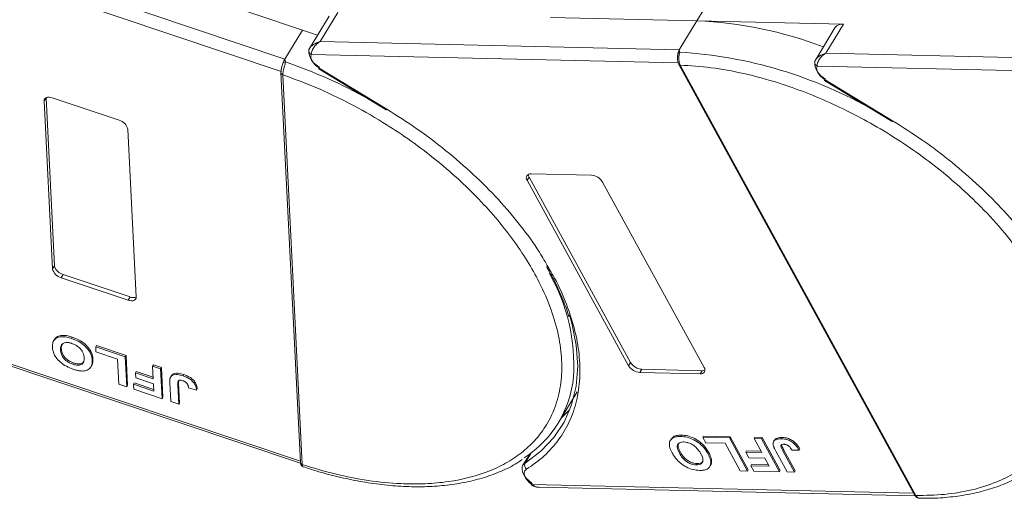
# Model space of a CAD drawing. Header units: millimetres. Extents: x 2145 to 3607, y 659 to 1692.
# Tile 41 of 85: x 3029 to 3123, y 1417 to 1462. Entities that reach past the tile are written whole.
import ezdxf

# ---------------------------------------------------------------- set-up
doc = ezdxf.new("R2010")
doc.units = ezdxf.units.MM

msp = doc.modelspace()

# ---------------------------------------------------------------- linework, layer by layer
at = {"color": 7, "linetype": 'Continuous', "lineweight": 15}
for p, q in [((3054.552, 1458.746), (3016.658, 1471.475)), ((3015.422, 1470.589), (3054.182, 1457.57)), ((3040.775, 1466.7), (3056.233, 1461.508)), ((3093.76, 1462.391), (3095.627, 1465.46)), ((3058.763, 1462.829), (3056.895, 1459.759)), ((3057.896, 1460.413), (3059.577, 1463.175)), ((3079.816, 1462.711), (3093.76, 1462.391)), ((3093.76, 1462.391), (3092.079, 1459.629)), ((3107.703, 1462.071), (3093.76, 1462.391)), ((3056.233, 1461.508), (3054.552, 1458.746)), ((3056.233, 1461.508), (3057.652, 1461.005)), ((3106.889, 1461.725), (3105.021, 1458.655)), ((3106.023, 1459.309), (3107.703, 1462.071)), ((3056.914, 1459.79), (3056.826, 1459.572)), ((3092.079, 1459.629), (3057.896, 1460.413)), ((3092.079, 1459.629), (3092.117, 1459.41)), ((3054.552, 1458.746), (3054.608, 1458.468)), ((3057.064, 1459.187), (3091.97, 1458.387)), ((3105.041, 1458.685), (3104.952, 1458.468)), ((3140.206, 1458.525), (3106.023, 1459.309)), ((3057.774, 1457.819), (3064.2, 1453.909)), ((3057.816, 1457.888), (3064.242, 1453.978)), ((3092.032, 1458.23), (3114.448, 1417.257)), ((3092.171, 1458.165), (3092.172, 1458.163)), ((3092.172, 1458.163), (3114.588, 1417.19)), ((3105.191, 1458.083), (3140.096, 1457.282)), ((3054.178, 1457.471), (3054.178, 1457.453)), ((3054.178, 1457.451), (3056.028, 1420.334)), ((3054.355, 1457.253), (3054.355, 1457.252)), ((3054.355, 1457.252), (3056.205, 1420.135)), ((3105.943, 1456.783), (3112.369, 1452.873)), ((3105.901, 1456.714), (3112.327, 1452.805)), ((3031.641, 1454.753), (3031.828, 1455.06)), ((3031.828, 1455.06), (3032.625, 1439.07)), ((3032.409, 1455.057), (3038.779, 1452.917)), ((3032.438, 1438.764), (3031.641, 1454.753)), ((3039.604, 1452.078), (3040.401, 1436.089)), ((3077.6, 1447.201), (3077.786, 1447.508)), ((3077.786, 1447.508), (3087.443, 1429.857)), ((3077.973, 1447.815), (3083.72, 1447.683)), ((3087.256, 1429.55), (3077.6, 1447.201)), ((3084.783, 1447.036), (3094.439, 1429.385)), ((3032.625, 1439.07), (3032.438, 1438.764)), ((3033.449, 1438.232), (3033.263, 1437.925)), ((3033.449, 1438.232), (3039.82, 1436.092)), ((3039.633, 1435.785), (3033.263, 1437.925)), ((3039.82, 1436.092), (3039.633, 1435.785)), ((3056.022, 1420.454), (3015.693, 1434)), ((3016.09, 1433.678), (3056.041, 1420.258)), ((3032.565, 1431.941), (3032.55, 1431.917)), ((3032.625, 1432.039), (3032.567, 1431.944)), ((3034.247, 1432.148), (3034.322, 1432.271)), ((3033.203, 1431.05), (3033.278, 1431.172)), ((3036.552, 1431.338), (3036.626, 1431.461)), ((3036.552, 1431.338), (3039.359, 1430.395)), ((3036.575, 1430.862), (3036.552, 1431.338)), ((3038.617, 1430.176), (3036.575, 1430.862)), ((3036.626, 1431.461), (3039.434, 1430.518)), ((3034.371, 1429.695), (3034.446, 1429.818)), ((3036.288, 1430.188), (3036.214, 1430.065)), ((3038.736, 1427.797), (3038.617, 1430.176)), ((3039.434, 1430.518), (3039.359, 1430.395)), ((3039.359, 1430.395), (3039.501, 1427.54)), ((3039.434, 1430.518), (3039.576, 1427.663)), ((3041.962, 1429.521), (3042.037, 1429.643)), ((3042.037, 1429.643), (3042.803, 1429.386)), ((3087.443, 1429.857), (3087.256, 1429.55)), ((3036.107, 1429.455), (3036.181, 1429.578)), ((3040.413, 1429.001), (3040.338, 1428.879)), ((3040.362, 1428.403), (3040.338, 1428.879)), ((3040.338, 1428.879), (3042.023, 1428.313)), ((3040.413, 1429.001), (3042.015, 1428.463)), ((3041.962, 1429.521), (3042.728, 1429.264)), ((3042.023, 1428.313), (3041.962, 1429.521)), ((3042.803, 1429.386), (3042.728, 1429.264)), ((3042.728, 1429.264), (3042.87, 1426.408)), ((3042.803, 1429.386), (3042.945, 1426.531)), ((3044.94, 1428.704), (3044.865, 1428.582)), ((3088.506, 1429.21), (3088.319, 1428.903)), ((3094.066, 1428.771), (3088.319, 1428.903)), ((3088.506, 1429.21), (3094.253, 1429.078)), ((3094.253, 1429.078), (3094.066, 1428.771)), ((3039.501, 1427.54), (3038.736, 1427.797)), ((3040.216, 1427.916), (3040.141, 1427.793)), ((3040.165, 1427.317), (3040.141, 1427.793)), ((3040.141, 1427.793), (3042.081, 1427.141)), ((3040.216, 1427.916), (3042.074, 1427.292)), ((3042.046, 1427.837), (3040.362, 1428.403)), ((3042.081, 1427.141), (3042.046, 1427.837)), ((3043.687, 1426.134), (3043.597, 1427.934)), ((3043.762, 1428.621), (3043.687, 1428.498)), ((3044.361, 1427.725), (3044.435, 1427.847)), ((3044.361, 1427.725), (3044.453, 1425.877)), ((3044.46, 1428.12), (3044.435, 1427.847)), ((3044.435, 1427.847), (3044.528, 1425.999)), ((3039.576, 1427.663), (3039.501, 1427.54)), ((3042.87, 1426.408), (3040.165, 1427.317)), ((3045.379, 1427.437), (3046.143, 1427.217)), ((3046.217, 1427.339), (3046.143, 1427.217)), ((3080.559, 1424.076), (3082.371, 1427.053)), ((3042.945, 1426.531), (3042.87, 1426.408)), ((3044.453, 1425.877), (3043.687, 1426.134)), ((3044.528, 1425.999), (3044.453, 1425.877)), ((3091.298, 1422.563), (3091.224, 1422.44)), ((3092.212, 1422.816), (3092.287, 1422.938)), ((3094.311, 1422.728), (3094.386, 1422.85)), ((3094.311, 1422.728), (3096.844, 1422.67)), ((3094.599, 1422.202), (3094.311, 1422.728)), ((3094.386, 1422.85), (3096.919, 1422.792)), ((3096.441, 1422.16), (3094.599, 1422.202)), ((3097.878, 1419.533), (3096.441, 1422.16)), ((3096.919, 1422.792), (3096.844, 1422.67)), ((3096.844, 1422.67), (3098.568, 1419.518)), ((3096.919, 1422.792), (3098.643, 1419.64)), ((3099.192, 1422.616), (3099.267, 1422.738)), ((3099.192, 1422.616), (3099.883, 1422.6)), ((3099.922, 1421.282), (3099.192, 1422.616)), ((3099.267, 1422.738), (3099.958, 1422.723)), ((3099.958, 1422.723), (3099.883, 1422.6)), ((3099.883, 1422.6), (3101.607, 1419.448)), ((3099.958, 1422.723), (3101.682, 1419.571)), ((3101.131, 1422.459), (3101.056, 1422.336)), ((3101.865, 1422.719), (3101.79, 1422.596)), ((3077.403, 1420.283), (3077.99, 1421.249)), ((3092.094, 1421.212), (3092.169, 1421.335)), ((3094.87, 1421.302), (3094.795, 1421.179)), ((3098.477, 1421.44), (3098.402, 1421.317)), ((3098.69, 1420.792), (3098.402, 1421.317)), ((3098.402, 1421.317), (3099.922, 1421.282)), ((3098.477, 1421.44), (3099.853, 1421.408)), ((3102.344, 1419.431), (3101.257, 1421.418)), ((3101.919, 1421.455), (3101.993, 1421.578)), ((3101.919, 1421.455), (3103.035, 1419.415)), ((3101.993, 1421.578), (3103.109, 1419.538)), ((3102.806, 1421.495), (3103.475, 1421.52)), ((3103.549, 1421.643), (3103.475, 1421.52)), ((3077.843, 1421.138), (3077.198, 1420.079)), ((3077.726, 1421.053), (3077.79, 1421.052)), ((3093.695, 1420.108), (3093.77, 1420.231)), ((3095.148, 1420.504), (3095.073, 1420.382)), ((3100.209, 1420.757), (3098.69, 1420.792)), ((3100.629, 1419.989), (3100.209, 1420.757)), ((3056.205, 1420.135), (3056.205, 1420.133)), ((3094.976, 1419.953), (3095.051, 1420.076)), ((3098.568, 1419.518), (3097.878, 1419.533)), ((3098.643, 1419.64), (3098.568, 1419.518)), ((3098.954, 1420.152), (3098.88, 1420.029)), ((3099.167, 1419.504), (3098.88, 1420.029)), ((3098.88, 1420.029), (3100.629, 1419.989)), ((3098.954, 1420.152), (3100.56, 1420.115)), ((3101.607, 1419.448), (3099.167, 1419.504)), ((3101.682, 1419.571), (3101.607, 1419.448)), ((3103.035, 1419.415), (3102.344, 1419.431)), ((3103.109, 1419.538), (3103.035, 1419.415)), ((3114.363, 1417.412), (3078.057, 1418.245)), ((3078.751, 1417.972), (3114.523, 1417.151)), ((3114.588, 1417.19), (3114.589, 1417.189))]:
    msp.add_line(p, q, dxfattribs=at)
at = {"color": 7, "linetype": 'Continuous', "lineweight": 15, "flags": 128}
for points in [[(3057.816, 1457.888), (3057.794, 1457.851), (3057.78, 1457.828), (3057.774, 1457.819), (3057.774, 1457.819)], [(3105.943, 1456.783), (3105.921, 1456.747), (3105.906, 1456.724), (3105.901, 1456.714), (3105.901, 1456.714)], [(3031.641, 1454.753), (3031.651, 1454.86), (3031.691, 1454.951), (3031.759, 1455.025), (3031.854, 1455.079), (3031.971, 1455.109), (3032.106, 1455.116), (3032.254, 1455.098), (3032.409, 1455.057)], [(3064.242, 1453.978), (3064.22, 1453.941), (3064.206, 1453.918), (3064.2, 1453.909), (3064.2, 1453.909)], [(3112.369, 1452.873), (3112.347, 1452.837), (3112.332, 1452.814), (3112.327, 1452.805), (3112.327, 1452.805)], [(3040.401, 1436.089), (3040.391, 1435.983), (3040.351, 1435.891), (3040.283, 1435.817), (3040.188, 1435.763), (3040.071, 1435.733), (3039.936, 1435.726), (3039.788, 1435.744), (3039.633, 1435.785)], [(3081.619, 1434.392), (3081.845, 1433.611), (3082.27, 1431.519), (3082.411, 1429.51), (3082.265, 1427.604), (3081.835, 1425.822), (3081.125, 1424.183), (3080.142, 1422.703), (3078.897, 1421.399), (3077.403, 1420.283)], [(3080.836, 1424.532), (3080.882, 1424.573), (3081.674, 1425.374)], [(3077.198, 1420.079), (3077.23, 1420.126), (3077.403, 1420.283)], [(3078.091, 1418.348), (3077.779, 1418.583), (3077.513, 1418.846), (3077.306, 1419.126), (3077.17, 1419.407), (3077.11, 1419.677), (3077.131, 1419.92), (3077.198, 1420.079)], [(3078.057, 1418.245), (3078.03, 1418.211), (3078.012, 1418.191), (3078.003, 1418.184), (3078.003, 1418.191), (3078.013, 1418.212), (3078.031, 1418.246), (3078.057, 1418.292), (3078.091, 1418.348)]]:
    msp.add_lwpolyline(points, dxfattribs=at)
at = {"color": 7, "linetype": 'Continuous', "lineweight": 15}
for centre, radius, start, end in [((3092.183, 1424.535), 37.889, 68.97091, 87.61491), ((3107.587, 1461.214), 0.865, 82.29579, 143.75946), ((3057.125, 1459.556), 0.299, 148.89078, 176.84469), ((3057.259, 1459.575), 0.433, 180.29447, 243.27622), ((3058.534, 1459.548), 1.705, 177.9781, 247.11934), ((3092.194, 1459.142), 0.278, 106.23049, 154.5199), ((3089.487, 1417.132), 42.36, 60.09182, 86.44113), ((3054.621, 1458.068), 0.4, 91.90358, 127.33888), ((3038.838, 1412.551), 48.55, 60.85695, 71.04563), ((3092.157, 1458.316), 0.152, 213.6444, 275.03728), ((3092.16, 1458.317), 0.155, 214.37766, 274.3082), ((3106.66, 1458.444), 1.705, 177.9781, 247.11934), ((3105.349, 1458.441), 0.391, 154.88341, 246.17618), ((3054.411, 1457.481), 0.235, 186.92817, 256.1565), ((3054.412, 1457.48), 0.235, 187.01815, 256.10967), ((3038.487, 1451.804), 1.15, 13.78253, 75.26861), ((3077.903, 1447.437), 0.384, 79.47957, 217.89689), ((3078.268, 1447.795), 0.561, 182.97477, 210.78742), ((3083.627, 1446.333), 1.352, 31.28833, 86.07738), ((3033.742, 1439.345), 1.15, 193.78253, 255.26861), ((3033.555, 1439.038), 1.15, 193.78253, 255.26861), ((3064.517, 1429.607), 17.523, 356.34049, 29.85019), ((3040.123, 1436.795), 0.766, 246.67066, 291.30185), ((3088.599, 1430.559), 1.352, 211.28833, 266.07738), ((3088.412, 1430.252), 1.352, 211.28833, 266.07738), ((3094.136, 1429.149), 0.384, 259.47957, 37.89689), ((3094.286, 1429.638), 0.561, 266.58142, 294.38722), ((3071.734, 1429.447), 10.315, 302.75771, 354.67042), ((3056.262, 1420.363), 0.235, 187.01909, 256.10904), ((3056.262, 1420.361), 0.235, 186.93746, 256.07683), ((3077.839, 1420.076), 0.483, 154.63164, 231.84459), ((3114.576, 1417.345), 0.155, 214.37766, 274.3082), ((3114.577, 1417.343), 0.155, 214.42362, 274.2689)]:
    msp.add_arc(centre, radius, start, end, dxfattribs=at)
for points, knots in [([(3056.868, 1459.711), (3056.908, 1459.774), (3056.995, 1459.915), (3057.318, 1460.193), (3057.669, 1460.327), (3057.896, 1460.413)], [0, 0, 0, 0, 0.227063, 0.501587, 1, 1, 1, 1]), ([(3057.896, 1460.413), (3057.778, 1460.331), (3057.544, 1460.168), (3057.271, 1459.837), (3057.09, 1459.483), (3057.072, 1459.282), (3057.064, 1459.187)], [0, 0, 0, 0, 0.251519, 0.501784, 0.765632, 1, 1, 1, 1]), ([(3091.919, 1459.08), (3091.909, 1458.943), (3091.893, 1458.731), (3091.94, 1458.432), (3092.001, 1458.299), (3092.031, 1458.232)], [0, 0, 0, 0, 0.472653, 0.733055, 1, 1, 1, 1]), ([(3091.921, 1458.996), (3091.922, 1459.068), (3091.923, 1459.158), (3091.94, 1459.244), (3091.943, 1459.262)], [0, 0, 0, 0, 0.789595, 1, 1, 1, 1]), ([(3092.117, 1459.41), (3092.109, 1459.373), (3092.091, 1459.293), (3092.061, 1459.144), (3092.039, 1458.973), (3092.03, 1458.769), (3092.044, 1458.556), (3092.091, 1458.338), (3092.142, 1458.226), (3092.171, 1458.165)], [0, 0, 0, 0, 0.111997, 0.244844, 0.369168, 0.500899, 0.687533, 0.828138, 1, 1, 1, 1]), ([(3104.995, 1458.606), (3105.034, 1458.67), (3105.122, 1458.81), (3105.445, 1459.089), (3105.796, 1459.223), (3106.023, 1459.309)], [0, 0, 0, 0, 0.227063, 0.501587, 1, 1, 1, 1]), ([(3106.023, 1459.309), (3105.905, 1459.227), (3105.67, 1459.064), (3105.398, 1458.733), (3105.216, 1458.379), (3105.199, 1458.178), (3105.191, 1458.083)], [0, 0, 0, 0, 0.251519, 0.501784, 0.765632, 1, 1, 1, 1]), ([(3054.264, 1458.021), (3054.241, 1457.928), (3054.207, 1457.784), (3054.179, 1457.595), (3054.178, 1457.504), (3054.178, 1457.457)], [0, 0, 0, 0, 0.468492, 0.725761, 1, 1, 1, 1]), ([(3054.207, 1457.561), (3054.208, 1457.632), (3054.21, 1457.774), (3054.266, 1458.051), (3054.33, 1458.26), (3054.372, 1458.369), (3054.378, 1458.386)], [0, 0, 0, 0, 0.313357, 0.626713, 0.94007, 1, 1, 1, 1]), ([(3054.608, 1458.468), (3054.6, 1458.427), (3054.584, 1458.338), (3054.539, 1458.185), (3054.489, 1458.015), (3054.434, 1457.816), (3054.387, 1457.614), (3054.356, 1457.411), (3054.356, 1457.309), (3054.355, 1457.253)], [0, 0, 0, 0, 0.111997, 0.244844, 0.369168, 0.500899, 0.687533, 0.828138, 1, 1, 1, 1]), ([(3092.172, 1458.163), (3093.135, 1458.103), (3095.093, 1457.982), (3098.239, 1457.404), (3101.272, 1456.584), (3104.115, 1455.581), (3106.724, 1454.476), (3109.314, 1453.191), (3112.701, 1451.251), (3115.898, 1449.021), (3118.791, 1446.589), (3120.968, 1444.515), (3123.072, 1442.191), (3124.984, 1439.659), (3126.53, 1437.145), (3127.73, 1434.64), (3128.575, 1432.132), (3128.993, 1429.847), (3129.059, 1427.821), (3128.856, 1426.056), (3128.387, 1424.397), (3127.405, 1422.359), (3125.913, 1420.635), (3123.973, 1419.283), (3122.169, 1418.387), (3119.967, 1417.687), (3117.382, 1417.24), (3115.51, 1417.207), (3114.588, 1417.19)], [0, 0, 0, 0, 0.038862, 0.078912, 0.120068, 0.152227, 0.184382, 0.217215, 0.250043, 0.315618, 0.347778, 0.379932, 0.421093, 0.461142, 0.5, 0.538863, 0.578912, 0.620068, 0.652227, 0.684382, 0.717215, 0.750043, 0.815618, 0.847778, 0.879932, 0.921093, 0.96114, 1, 1, 1, 1]), ([(3054.355, 1457.252), (3055.402, 1456.866), (3057.529, 1456.083), (3060.728, 1454.551), (3063.664, 1452.888), (3066.283, 1451.163), (3068.581, 1449.449), (3070.756, 1447.613), (3073.452, 1445.027), (3075.771, 1442.303), (3077.633, 1439.543), (3078.896, 1437.293), (3079.934, 1434.891), (3080.639, 1432.41), (3080.945, 1430.072), (3080.866, 1427.864), (3080.388, 1425.78), (3079.558, 1424.006), (3078.48, 1422.542), (3077.249, 1421.359), (3075.78, 1420.346), (3073.52, 1419.246), (3070.866, 1418.551), (3067.922, 1418.281), (3065.388, 1418.286), (3062.521, 1418.573), (3059.368, 1419.175), (3057.249, 1419.818), (3056.205, 1420.135)], [0, 0, 0, 0, 0.038862, 0.078912, 0.120068, 0.152227, 0.184382, 0.217215, 0.250043, 0.315618, 0.347778, 0.379932, 0.421093, 0.461142, 0.5, 0.538863, 0.578912, 0.620068, 0.652227, 0.684382, 0.717215, 0.750043, 0.815618, 0.847778, 0.879932, 0.921093, 0.96114, 1, 1, 1, 1]), ([(3064.242, 1453.978), (3065.217, 1453.359), (3067.168, 1452.121), (3069.926, 1450.024), (3072.524, 1447.773), (3074.91, 1445.374), (3077.008, 1442.888), (3078.589, 1440.723), (3079.334, 1439.399), (3079.602, 1438.922)], [0, 0, 0, 0, 0.149567, 0.299144, 0.452293, 0.606501, 0.760709, 0.913858, 1, 1, 1, 1]), ([(3112.369, 1452.873), (3113.344, 1452.255), (3115.294, 1451.017), (3118.053, 1448.92), (3120.65, 1446.668), (3123.036, 1444.269), (3125.135, 1441.783), (3126.716, 1439.618), (3127.46, 1438.294), (3127.728, 1437.818)], [0, 0, 0, 0, 0.149567, 0.299144, 0.452293, 0.606501, 0.760709, 0.913858, 1, 1, 1, 1]), ([(3079.429, 1439.009), (3079.658, 1438.608), (3080.221, 1437.625), (3080.913, 1436.069), (3081.398, 1434.861), (3081.562, 1434.247), (3081.576, 1434.196)], [0, 0, 0, 0, 0.246456, 0.605605, 0.966644, 1, 1, 1, 1]), ([(3079.602, 1438.922), (3079.812, 1438.571), (3080.518, 1437.393), (3081.376, 1435.396), (3082.172, 1432.97), (3082.597, 1430.606), (3082.666, 1428.328), (3082.355, 1426.175), (3081.67, 1424.197), (3080.624, 1422.446), (3079.274, 1420.913), (3078.118, 1420.102), (3077.541, 1419.697)], [0, 0, 0, 0, 0.044474, 0.14937, 0.254252, 0.359148, 0.466545, 0.574685, 0.682825, 0.790222, 0.895108, 1, 1, 1, 1]), ([(3032.631, 1432.036), (3032.634, 1432.046), (3032.672, 1432.177), (3032.907, 1432.34), (3033.336, 1432.461), (3033.842, 1432.417), (3034.177, 1432.315), (3034.322, 1432.271)], [0, 0, 0, 0, 0.021339, 0.283602, 0.545958, 0.803311, 1, 1, 1, 1]), ([(3032.437, 1431.32), (3032.436, 1431.396), (3032.433, 1431.623), (3032.528, 1431.95), (3032.82, 1432.223), (3033.264, 1432.336), (3033.767, 1432.294), (3034.102, 1432.192), (3034.247, 1432.148)], [0, 0, 0, 0, 0.101888, 0.307343, 0.492963, 0.678647, 0.860791, 1, 1, 1, 1]), ([(3033.203, 1431.05), (3033.203, 1431.125), (3033.202, 1431.336), (3033.298, 1431.597), (3033.562, 1431.744), (3033.856, 1431.774), (3034.109, 1431.724), (3034.247, 1431.68), (3034.273, 1431.672)], [0, 0, 0, 0, 0.15859, 0.447239, 0.620381, 0.793575, 0.961295, 1, 1, 1, 1]), ([(3033.278, 1431.172), (3033.275, 1431.249), (3033.267, 1431.416), (3033.343, 1431.545), (3033.384, 1431.614)], [0, 0, 0, 0, 0.459227, 1, 1, 1, 1]), ([(3034.247, 1432.148), (3034.354, 1432.11), (3034.675, 1431.994), (3035.207, 1431.709), (3035.716, 1431.263), (3036.074, 1430.744), (3036.192, 1430.347), (3036.21, 1430.116), (3036.214, 1430.065)], [0, 0, 0, 0, 0.102171, 0.30922, 0.51365, 0.692275, 0.932413, 1, 1, 1, 1]), ([(3034.273, 1431.672), (3034.38, 1431.631), (3034.596, 1431.548), (3034.904, 1431.342), (3035.17, 1431.084), (3035.382, 1430.736), (3035.437, 1430.475), (3035.448, 1430.319), (3035.449, 1430.303)], [0, 0, 0, 0, 0.15971, 0.320429, 0.491074, 0.67705, 0.96629, 1, 1, 1, 1]), ([(3034.322, 1432.271), (3034.428, 1432.233), (3034.75, 1432.117), (3035.281, 1431.832), (3035.79, 1431.386), (3036.149, 1430.867), (3036.267, 1430.47), (3036.284, 1430.238), (3036.288, 1430.188)], [0, 0, 0, 0, 0.102171, 0.30922, 0.51365, 0.692275, 0.932413, 1, 1, 1, 1]), ([(3034.404, 1429.216), (3034.298, 1429.254), (3033.976, 1429.37), (3033.449, 1429.656), (3032.943, 1430.1), (3032.582, 1430.618), (3032.46, 1431.025), (3032.441, 1431.263), (3032.437, 1431.32)], [0, 0, 0, 0, 0.101398, 0.306996, 0.506144, 0.685262, 0.924557, 1, 1, 1, 1]), ([(3034.371, 1429.695), (3034.264, 1429.736), (3034.048, 1429.818), (3033.738, 1430.017), (3033.482, 1430.264), (3033.279, 1430.592), (3033.217, 1430.853), (3033.206, 1431.018), (3033.203, 1431.05)], [0, 0, 0, 0, 0.160292, 0.321922, 0.490761, 0.657569, 0.933883, 1, 1, 1, 1]), ([(3034.446, 1429.818), (3034.338, 1429.859), (3034.123, 1429.94), (3033.813, 1430.14), (3033.557, 1430.387), (3033.354, 1430.714), (3033.292, 1430.976), (3033.28, 1431.141), (3033.278, 1431.172)], [0, 0, 0, 0, 0.160292, 0.321922, 0.490761, 0.657569, 0.933883, 1, 1, 1, 1]), ([(3035.449, 1430.303), (3035.45, 1430.228), (3035.451, 1430.038), (3035.371, 1429.797), (3035.156, 1429.636), (3034.878, 1429.586), (3034.6, 1429.624), (3034.429, 1429.677), (3034.371, 1429.695)], [0, 0, 0, 0, 0.158617, 0.400864, 0.573059, 0.745486, 0.912985, 1, 1, 1, 1]), ([(3035.431, 1429.981), (3035.423, 1429.957), (3035.393, 1429.861), (3035.225, 1429.762), (3034.954, 1429.708), (3034.674, 1429.747), (3034.504, 1429.8), (3034.446, 1429.818)], [0, 0, 0, 0, 0.0881313, 0.3502083, 0.6126362, 0.8675659, 1, 1, 1, 1]), ([(3036.214, 1430.065), (3036.215, 1430.027), (3036.218, 1429.951), (3036.212, 1429.837), (3036.199, 1429.721), (3036.172, 1429.607), (3036.142, 1429.517), (3036.113, 1429.47), (3036.105, 1429.456)], [0, 0, 0, 0, 0.171032, 0.342376, 0.531815, 0.72208, 0.915654, 1, 1, 1, 1]), ([(3036.288, 1430.188), (3036.29, 1430.15), (3036.293, 1430.074), (3036.287, 1429.959), (3036.274, 1429.844), (3036.246, 1429.73), (3036.217, 1429.64), (3036.188, 1429.593), (3036.179, 1429.579)], [0, 0, 0, 0, 0.171032, 0.342376, 0.531815, 0.72208, 0.915654, 1, 1, 1, 1]), ([(3035.238, 1429.046), (3035.189, 1429.049), (3035.092, 1429.053), (3034.946, 1429.075), (3034.808, 1429.102), (3034.675, 1429.134), (3034.54, 1429.171), (3034.45, 1429.201), (3034.404, 1429.216)], [0, 0, 0, 0, 0.185429, 0.37219, 0.527708, 0.683877, 0.841678, 1, 1, 1, 1]), ([(3036.072, 1429.399), (3036.028, 1429.346), (3035.939, 1429.241), (3035.698, 1429.103), (3035.449, 1429.044), (3035.26, 1429.046), (3035.238, 1429.046)], [0, 0, 0, 0, 0.250896, 0.502166, 0.940512, 1, 1, 1, 1]), ([(3043.657, 1428.447), (3043.697, 1428.504), (3043.776, 1428.617), (3044.009, 1428.709), (3044.372, 1428.727), (3044.68, 1428.636), (3044.865, 1428.582)], [0, 0, 0, 0, 0.20646, 0.413515, 0.645211, 1, 1, 1, 1]), ([(3043.732, 1428.57), (3043.771, 1428.627), (3043.85, 1428.74), (3044.084, 1428.832), (3044.447, 1428.849), (3044.754, 1428.759), (3044.94, 1428.704)], [0, 0, 0, 0, 0.20646, 0.413515, 0.645211, 1, 1, 1, 1]), ([(3044.94, 1428.704), (3045.047, 1428.665), (3045.289, 1428.577), (3045.654, 1428.364), (3045.949, 1428.082), (3046.166, 1427.724), (3046.197, 1427.491), (3046.217, 1427.339)], [0, 0, 0, 0, 0.155292, 0.353145, 0.543243, 0.704067, 1, 1, 1, 1]), ([(3043.597, 1427.934), (3043.596, 1427.972), (3043.593, 1428.048), (3043.595, 1428.148), (3043.602, 1428.235), (3043.614, 1428.308), (3043.629, 1428.381), (3043.648, 1428.425), (3043.657, 1428.447)], [0, 0, 0, 0, 0.20827, 0.416707, 0.561481, 0.706573, 0.852825, 1, 1, 1, 1]), ([(3044.361, 1427.725), (3044.359, 1427.8), (3044.356, 1427.931), (3044.388, 1428.077), (3044.455, 1428.155), (3044.546, 1428.179), (3044.676, 1428.172), (3044.777, 1428.141), (3044.84, 1428.122)], [0, 0, 0, 0, 0.292027, 0.504854, 0.613905, 0.723685, 0.829816, 1, 1, 1, 1]), ([(3044.84, 1428.122), (3044.873, 1428.11), (3044.94, 1428.086), (3045.029, 1428.039), (3045.104, 1427.988), (3045.163, 1427.937), (3045.216, 1427.883), (3045.243, 1427.846), (3045.257, 1427.827)], [0, 0, 0, 0, 0.202387, 0.410907, 0.557829, 0.709472, 0.853224, 1, 1, 1, 1]), ([(3044.865, 1428.582), (3044.972, 1428.543), (3045.215, 1428.454), (3045.579, 1428.241), (3045.874, 1427.959), (3046.091, 1427.601), (3046.122, 1427.368), (3046.143, 1427.217)], [0, 0, 0, 0, 0.155292, 0.353145, 0.543243, 0.704067, 1, 1, 1, 1]), ([(3045.257, 1427.827), (3045.273, 1427.801), (3045.306, 1427.748), (3045.331, 1427.676), (3045.35, 1427.61), (3045.363, 1427.552), (3045.372, 1427.494), (3045.377, 1427.456), (3045.379, 1427.437)], [0, 0, 0, 0, 0.193806, 0.393127, 0.544069, 0.695412, 0.847613, 1, 1, 1, 1]), ([(3091.396, 1421.243), (3091.352, 1421.327), (3091.221, 1421.58), (3091.102, 1421.981), (3091.155, 1422.392), (3091.406, 1422.677), (3091.788, 1422.808), (3092.084, 1422.814), (3092.212, 1422.816)], [0, 0, 0, 0, 0.101888, 0.307343, 0.492963, 0.678647, 0.860791, 1, 1, 1, 1]), ([(3091.313, 1422.553), (3091.37, 1422.635), (3091.497, 1422.817), (3091.865, 1422.93), (3092.159, 1422.936), (3092.287, 1422.938)], [0, 0, 0, 0, 0.3159769, 0.7036842, 1, 1, 1, 1]), ([(3092.094, 1421.212), (3092.052, 1421.296), (3091.93, 1421.532), (3091.851, 1421.859), (3091.955, 1422.118), (3092.146, 1422.257), (3092.355, 1422.29), (3092.478, 1422.29), (3092.501, 1422.29)], [0, 0, 0, 0, 0.1585903, 0.4472388, 0.6203806, 0.7935748, 0.9612953, 1, 1, 1, 1]), ([(3092.169, 1421.335), (3092.127, 1421.418), (3092.007, 1421.654), (3091.918, 1421.971), (3092.003, 1422.134), (3092.03, 1422.187)], [0, 0, 0, 0, 0.271027, 0.764321, 1, 1, 1, 1]), ([(3092.212, 1422.816), (3092.31, 1422.811), (3092.604, 1422.796), (3093.144, 1422.665), (3093.759, 1422.346), (3094.31, 1421.892), (3094.619, 1421.488), (3094.763, 1421.235), (3094.795, 1421.179)], [0, 0, 0, 0, 0.102171, 0.30922, 0.51365, 0.692275, 0.932413, 1, 1, 1, 1]), ([(3092.287, 1422.938), (3092.384, 1422.933), (3092.679, 1422.918), (3093.219, 1422.787), (3093.834, 1422.469), (3094.384, 1422.014), (3094.694, 1421.611), (3094.838, 1421.357), (3094.87, 1421.302)], [0, 0, 0, 0, 0.102171, 0.30922, 0.51365, 0.692275, 0.932413, 1, 1, 1, 1]), ([(3092.501, 1422.29), (3092.601, 1422.282), (3092.802, 1422.266), (3093.137, 1422.146), (3093.473, 1421.951), (3093.822, 1421.636), (3094.01, 1421.363), (3094.106, 1421.192), (3094.116, 1421.174)], [0, 0, 0, 0, 0.15971, 0.320429, 0.491074, 0.67705, 0.96629, 1, 1, 1, 1]), ([(3101.008, 1422.015), (3101.004, 1422.093), (3100.995, 1422.248), (3101.109, 1422.434), (3101.357, 1422.583), (3101.627, 1422.591), (3101.79, 1422.596)], [0, 0, 0, 0, 0.20646, 0.413515, 0.645211, 1, 1, 1, 1]), ([(3101.142, 1422.452), (3101.157, 1422.482), (3101.206, 1422.583), (3101.438, 1422.703), (3101.704, 1422.713), (3101.865, 1422.719)], [0, 0, 0, 0, 0.148382, 0.484821, 1, 1, 1, 1]), ([(3101.79, 1422.596), (3101.888, 1422.59), (3102.111, 1422.577), (3102.491, 1422.468), (3102.861, 1422.257), (3103.219, 1421.933), (3103.374, 1421.682), (3103.475, 1421.52)], [0, 0, 0, 0, 0.155292, 0.353145, 0.543243, 0.704067, 1, 1, 1, 1]), ([(3101.865, 1422.719), (3101.963, 1422.713), (3102.186, 1422.7), (3102.566, 1422.591), (3102.936, 1422.38), (3103.294, 1422.056), (3103.449, 1421.805), (3103.549, 1421.643)], [0, 0, 0, 0, 0.155292, 0.353145, 0.543243, 0.704067, 1, 1, 1, 1]), ([(3093.991, 1419.583), (3093.894, 1419.588), (3093.599, 1419.603), (3093.062, 1419.737), (3092.449, 1420.054), (3091.898, 1420.507), (3091.58, 1420.919), (3091.431, 1421.18), (3091.396, 1421.243)], [0, 0, 0, 0, 0.101398, 0.306996, 0.506144, 0.685262, 0.924557, 1, 1, 1, 1]), ([(3093.695, 1420.108), (3093.595, 1420.116), (3093.396, 1420.131), (3093.062, 1420.244), (3092.739, 1420.43), (3092.409, 1420.725), (3092.216, 1420.997), (3092.114, 1421.177), (3092.094, 1421.212)], [0, 0, 0, 0, 0.160292, 0.321922, 0.490761, 0.657569, 0.933883, 1, 1, 1, 1]), ([(3093.77, 1420.231), (3093.67, 1420.239), (3093.47, 1420.254), (3093.136, 1420.366), (3092.814, 1420.553), (3092.483, 1420.848), (3092.291, 1421.119), (3092.189, 1421.3), (3092.169, 1421.335)], [0, 0, 0, 0, 0.160292, 0.321922, 0.490761, 0.657569, 0.933883, 1, 1, 1, 1]), ([(3094.116, 1421.174), (3094.159, 1421.09), (3094.268, 1420.878), (3094.348, 1420.578), (3094.287, 1420.322), (3094.117, 1420.167), (3093.898, 1420.11), (3093.747, 1420.109), (3093.695, 1420.108)], [0, 0, 0, 0, 0.158617, 0.400864, 0.573059, 0.745486, 0.912985, 1, 1, 1, 1]), ([(3094.795, 1421.179), (3094.818, 1421.137), (3094.863, 1421.053), (3094.924, 1420.923), (3094.98, 1420.789), (3095.026, 1420.651), (3095.061, 1420.514), (3095.069, 1420.426), (3095.073, 1420.382)], [0, 0, 0, 0, 0.15395, 0.308181, 0.478699, 0.649961, 0.824203, 1, 1, 1, 1]), ([(3094.87, 1421.302), (3094.892, 1421.26), (3094.938, 1421.176), (3094.998, 1421.046), (3095.054, 1420.911), (3095.1, 1420.773), (3095.135, 1420.636), (3095.143, 1420.548), (3095.148, 1420.504)], [0, 0, 0, 0, 0.15395, 0.308181, 0.478699, 0.649961, 0.824203, 1, 1, 1, 1]), ([(3101.257, 1421.418), (3101.235, 1421.46), (3101.19, 1421.544), (3101.134, 1421.657), (3101.089, 1421.757), (3101.056, 1421.844), (3101.025, 1421.931), (3101.013, 1421.987), (3101.008, 1422.015)], [0, 0, 0, 0, 0.20827, 0.416707, 0.561481, 0.706573, 0.852825, 1, 1, 1, 1]), ([(3101.919, 1421.455), (3101.875, 1421.539), (3101.799, 1421.685), (3101.738, 1421.86), (3101.741, 1421.971), (3101.792, 1422.03), (3101.889, 1422.069), (3101.978, 1422.071), (3102.033, 1422.072)], [0, 0, 0, 0, 0.292027, 0.504854, 0.613905, 0.723685, 0.829816, 1, 1, 1, 1]), ([(3101.83, 1422.089), (3101.825, 1422.083), (3101.803, 1422.051), (3101.842, 1421.873), (3101.928, 1421.707), (3101.993, 1421.578)], [0, 0, 0, 0, 0.05409, 0.269563, 1, 1, 1, 1]), ([(3102.033, 1422.072), (3102.063, 1422.07), (3102.125, 1422.067), (3102.215, 1422.045), (3102.298, 1422.015), (3102.369, 1421.979), (3102.437, 1421.937), (3102.477, 1421.906), (3102.498, 1421.89)], [0, 0, 0, 0, 0.202387, 0.410907, 0.557829, 0.709472, 0.853224, 1, 1, 1, 1]), ([(3102.498, 1421.89), (3102.524, 1421.866), (3102.578, 1421.818), (3102.637, 1421.746), (3102.687, 1421.679), (3102.729, 1421.618), (3102.769, 1421.557), (3102.794, 1421.516), (3102.806, 1421.495)], [0, 0, 0, 0, 0.193806, 0.393127, 0.544069, 0.695412, 0.847613, 1, 1, 1, 1]), ([(3056.028, 1420.337), (3056.034, 1420.284), (3056.045, 1420.18), (3056.109, 1420.052), (3056.194, 1419.96), (3056.265, 1419.929), (3056.298, 1419.915)], [0, 0, 0, 0, 0.279958, 0.547762, 0.791244, 1, 1, 1, 1]), ([(3056.297, 1419.928), (3056.708, 1419.792), (3057.818, 1419.424), (3059.628, 1418.953), (3061.719, 1418.512), (3063.799, 1418.206), (3065.846, 1418.035), (3067.841, 1418.009), (3069.766, 1418.131), (3071.606, 1418.404), (3073.349, 1418.828), (3074.974, 1419.415), (3076.242, 1420.007), (3076.903, 1420.46), (3077.121, 1420.61)], [0, 0, 0, 0, 0.050696, 0.136688, 0.224306, 0.313116, 0.402817, 0.493214, 0.584194, 0.675708, 0.767772, 0.860481, 0.954019, 1, 1, 1, 1]), ([(3094.338, 1420.452), (3094.29, 1420.397), (3094.195, 1420.286), (3093.972, 1420.233), (3093.821, 1420.232), (3093.77, 1420.231)], [0, 0, 0, 0, 0.398189, 0.794249, 1, 1, 1, 1]), ([(3095.073, 1420.382), (3095.071, 1420.307), (3095.068, 1420.158), (3094.975, 1419.917), (3094.832, 1419.762), (3094.696, 1419.697), (3094.68, 1419.689)], [0, 0, 0, 0, 0.250896, 0.502166, 0.940512, 1, 1, 1, 1]), ([(3095.148, 1420.504), (3095.144, 1420.431), (3095.136, 1420.285), (3095.105, 1420.136), (3095.051, 1420.083), (3095.046, 1420.079)], [0, 0, 0, 0, 0.478395, 0.957504, 1, 1, 1, 1]), ([(3056.205, 1420.133), (3056.211, 1420.087), (3056.221, 1420.002), (3056.255, 1419.933), (3056.285, 1419.928), (3056.296, 1419.925)], [0, 0, 0, 0, 0.431108, 0.783831, 1, 1, 1, 1]), ([(3077.541, 1419.697), (3077.487, 1419.653), (3077.377, 1419.564), (3077.311, 1419.364), (3077.322, 1419.132), (3077.399, 1418.964), (3077.437, 1418.882)], [0, 0, 0, 0, 0.2455128, 0.5, 0.7544872, 1, 1, 1, 1]), ([(3094.68, 1419.689), (3094.644, 1419.674), (3094.572, 1419.645), (3094.456, 1419.618), (3094.343, 1419.598), (3094.23, 1419.587), (3094.113, 1419.581), (3094.032, 1419.582), (3093.991, 1419.583)], [0, 0, 0, 0, 0.185429, 0.37219, 0.527708, 0.683877, 0.841678, 1, 1, 1, 1]), ([(3114.931, 1416.943), (3115.272, 1416.935), (3116.286, 1416.911), (3117.89, 1417.031), (3119.733, 1417.298), (3121.476, 1417.724), (3123.101, 1418.311), (3124.366, 1418.902), (3125.026, 1419.354), (3125.242, 1419.502)], [0, 0, 0, 0, 0.083579, 0.248214, 0.413815, 0.580411, 0.748174, 0.91744, 1, 1, 1, 1]), ([(3078.003, 1418.184), (3078.128, 1418.12), (3078.363, 1417.999), (3078.626, 1417.98), (3078.75, 1417.972)], [0, 0, 0, 0, 0.529898, 1, 1, 1, 1]), ([(3078.057, 1418.245), (3078.158, 1418.167), (3078.363, 1418.009), (3078.621, 1417.988), (3078.752, 1417.978)], [0, 0, 0, 0, 0.493587, 1, 1, 1, 1]), ([(3114.449, 1417.256), (3114.479, 1417.209), (3114.54, 1417.113), (3114.664, 1417.009), (3114.801, 1416.939), (3114.894, 1416.929), (3114.94, 1416.924)], [0, 0, 0, 0, 0.242484, 0.492478, 0.746362, 1, 1, 1, 1]), ([(3114.589, 1417.189), (3114.623, 1417.136), (3114.685, 1417.041), (3114.804, 1416.949), (3114.885, 1416.935), (3114.929, 1416.928)], [0, 0, 0, 0, 0.3548798, 0.6452342, 1, 1, 1, 1])]:
    msp.add_open_spline(points, degree=3, knots=knots, dxfattribs=at)
for points in [[(3091.943, 1459.262), (3091.959, 1459.33), (3091.992, 1459.467), (3092.05, 1459.575), (3092.079, 1459.629)], [(3054.378, 1458.386), (3054.406, 1458.452), (3054.46, 1458.584), (3054.522, 1458.692), (3054.552, 1458.746)], [(3057.064, 1459.187), (3057.037, 1459.095), (3056.982, 1458.911), (3057.084, 1458.679), (3057.135, 1458.563)], [(3057.135, 1458.563), (3057.218, 1458.438), (3057.384, 1458.187), (3057.672, 1457.987), (3057.816, 1457.888)], [(3105.191, 1458.083), (3105.163, 1457.991), (3105.108, 1457.807), (3105.21, 1457.575), (3105.261, 1457.459)], [(3105.261, 1457.459), (3105.345, 1457.334), (3105.511, 1457.082), (3105.799, 1456.883), (3105.943, 1456.783)], [(3077.437, 1418.882), (3077.514, 1418.766), (3077.666, 1418.533), (3077.926, 1418.341), (3078.057, 1418.245)]]:
    msp.add_open_spline(points, degree=3, dxfattribs=at)

doc.saveas('drawing.dxf')
